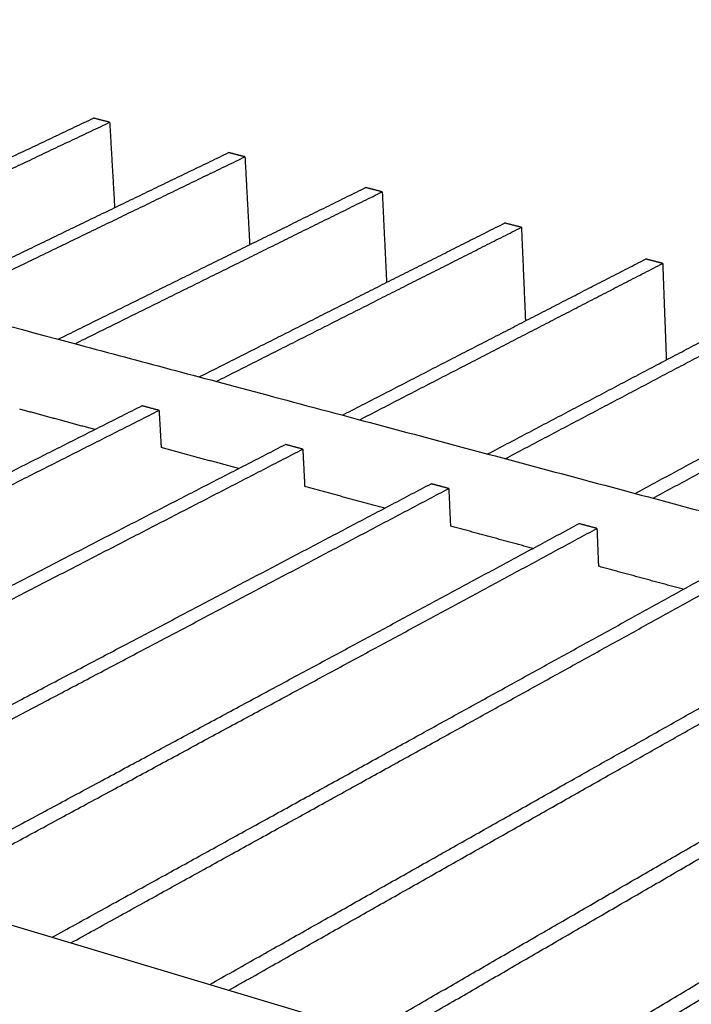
# Model space of a CAD drawing. Header units: millimetres. Extents: x 2538 to 24562, y 4449 to 23795.
# Tile 88 of 256: x 6445 to 6604, y 19062 to 19294. Entities that reach past the tile are written whole.
import ezdxf

# ---------------------------------------------------------------- set-up
doc = ezdxf.new("R2010")
doc.units = ezdxf.units.MM
doc.layers.add('Make2D$Visible$Curves', color=7, linetype='Continuous', true_color=0x000000)

msp = doc.modelspace()

# ---------------------------------------------------------------- linework, layer by layer
at = {"layer": 'Make2D$Visible$Curves', "color": 7, "lineweight": -3}
msp.add_line((5987.88, 19216.26), (6761.84, 18985.07), dxfattribs=at)
for points, weights in [([(6171.45, 19294.23), (6537.87, 19196.36), (6974.32, 19079.78)], [620.811148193, 571.016069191, 521.220990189]), ([(6388.84, 19236.17), (6426.17, 19253.83), (6462.4, 19270.97)], [677.721238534, 688.015545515, 698.309852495]), ([(6392.7, 19235.13), (6430, 19252.83), (6466.21, 19270)], [677.129860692, 687.424180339, 697.718499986]), ([(6466.21, 19270), (6464.3, 19270.48), (6462.4, 19270.97)], [697.718499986, 698.014176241, 698.309852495]), ([(6466.21, 19270), (6466.8, 19259.89), (6467.39, 19249.82)], [697.718499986, 698.844703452, 699.970906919]), ([(6421.21, 19227.52), (6458.32, 19245.44), (6494.33, 19262.83)], [672.793121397, 683.087518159, 693.381914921]), ([(6498.19, 19261.84), (6496.26, 19262.33), (6494.33, 19262.83)], [692.790562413, 693.086238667, 693.381914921]), ([(6425.12, 19226.47), (6462.21, 19244.42), (6498.19, 19261.84)], [672.201741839, 682.496152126, 692.790562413]), ([(6498.19, 19261.84), (6498.75, 19251.43), (6499.31, 19241.05)], [692.790562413, 693.944154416, 695.097746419]), ([(6454.05, 19218.75), (6490.94, 19236.93), (6526.72, 19254.57)], [667.865312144, 678.159644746, 688.453977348]), ([(6458.03, 19217.68), (6494.88, 19235.9), (6530.64, 19253.57)], [667.27381116, 677.568217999, 687.862624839]), ([(6530.64, 19253.57), (6528.68, 19254.07), (6526.72, 19254.57)], [687.862624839, 688.158301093, 688.453977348]), ([(6530.64, 19253.57), (6531.16, 19242.84), (6531.67, 19232.14)], [687.862624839, 689.044959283, 690.227293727]), ([(6487.39, 19209.84), (6524.03, 19228.29), (6559.58, 19246.19)], [662.937298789, 673.231669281, 683.526039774]), ([(6563.55, 19245.18), (6561.56, 19245.68), (6559.58, 19246.19)], [682.934687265, 683.230363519, 683.526039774]), ([(6491.42, 19208.76), (6528.04, 19227.25), (6563.55, 19245.18)], [662.345889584, 672.640288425, 682.934687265]), ([(6563.55, 19245.18), (6564.03, 19234.11), (6564.5, 19223.07)], [682.934687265, 684.147233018, 685.359778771]), ([(6521.22, 19200.8), (6557.62, 19219.53), (6592.91, 19237.69)], [658.009457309, 668.303779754, 678.5981022]), ([(6596.94, 19236.66), (6594.92, 19237.18), (6592.91, 19237.69)], [678.006749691, 678.302425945, 678.5981022]), ([(6525.32, 19199.71), (6561.68, 19218.47), (6596.94, 19236.66)], [657.418012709, 667.7123812, 678.006749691]), ([(6596.94, 19236.66), (6597.37, 19225.24), (6597.8, 19213.85)], [678.006749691, 679.251091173, 680.495432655]), ([(6555.57, 19191.63), (6591.7, 19210.64), (6626.73, 19229.07)], [653.081538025, 663.375851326, 673.670164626]), ([(6559.73, 19190.52), (6595.83, 19209.56), (6630.82, 19228.02)], [652.489926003, 662.78436906, 673.078812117]), ([(6590.44, 19182.32), (6626.29, 19201.61), (6661.05, 19220.32)], [648.153362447, 658.44779475, 668.742227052]), ([(6594.66, 19181.19), (6630.48, 19200.52), (6665.2, 19219.26)], [647.562125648, 657.856500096, 668.150874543]), ([(6309.4, 19120.22), (6394.33, 19162.98), (6473.83, 19203.02)], [617.105681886, 638.157207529, 659.208733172]), ([(6313.56, 19118.98), (6398.43, 19161.82), (6477.88, 19201.93)], [616.514417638, 637.56589915, 658.617380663]), ([(6462.7, 19197.41), (6453.8, 19199.82), (6444.94, 19202.22)], [661.852835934, 663.165601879, 664.478367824]), ([(6477.88, 19201.93), (6475.85, 19202.47), (6473.83, 19203.02)], [658.617380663, 658.913056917, 659.208733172]), ([(6477.88, 19201.93), (6478.13, 19197.54), (6478.38, 19193.15)], [658.617380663, 659.083907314, 659.550433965]), ([(6344.34, 19109.79), (6428.76, 19153.23), (6507.76, 19193.88)], [612.177939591, 633.229367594, 654.280795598]), ([(6348.57, 19108.52), (6432.93, 19152.05), (6511.86, 19192.77)], [611.586492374, 632.637967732, 653.689443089]), ([(6496.69, 19188.18), (6487.52, 19190.67), (6478.38, 19193.15)], [656.882298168, 658.216370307, 659.550442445]), ([(6511.86, 19192.77), (6509.81, 19193.32), (6507.76, 19193.88)], [653.689443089, 653.985119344, 654.280795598]), ([(6511.86, 19192.77), (6512.09, 19188.35), (6512.32, 19183.94)], [653.689443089, 654.15596974, 654.622496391]), ([(6379.84, 19099.18), (6463.74, 19143.32), (6542.2, 19184.6)], [607.249860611, 628.301359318, 649.352858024]), ([(6384.14, 19097.9), (6467.97, 19142.12), (6546.37, 19183.47)], [606.65868252, 627.710094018, 648.761505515]), ([(6531.21, 19178.82), (6521.75, 19181.38), (6512.32, 19183.94)], [651.911777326, 653.267133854, 654.622490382]), ([(6546.37, 19183.47), (6544.28, 19184.04), (6542.2, 19184.6)], [648.761505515, 649.05718177, 649.352858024]), ([(6546.37, 19183.47), (6546.57, 19179.03), (6546.78, 19174.59)], [648.761505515, 649.228032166, 649.694558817]), ([(6415.92, 19088.4), (6499.27, 19133.25), (6577.17, 19175.18)], [602.322003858, 623.373462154, 644.42492045]), ([(6420.29, 19087.1), (6503.57, 19132.04), (6581.4, 19174.04)], [601.730664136, 622.782116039, 643.833567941]), ([(6566.26, 19169.31), (6556.5, 19171.96), (6546.78, 19174.59)], [646.941205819, 648.317992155, 649.694778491]), ([(6581.4, 19174.04), (6579.28, 19174.61), (6577.17, 19175.18)], [643.833567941, 644.129244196, 644.42492045]), ([(6581.4, 19174.04), (6581.58, 19169.56), (6581.76, 19165.1)], [643.833567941, 644.300094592, 644.766621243]), ([(6452.6, 19077.45), (6535.36, 19123.03), (6612.67, 19165.61)], [597.394133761, 618.445558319, 639.496982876]), ([(6601.85, 19159.65), (6591.79, 19162.38), (6581.76, 19165.1)], [641.970572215, 643.368626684, 644.766681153]), ([(6457.04, 19076.12), (6539.73, 19121.79), (6616.97, 19164.45)], [596.802782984, 617.854206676, 638.905630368]), ([(6489.89, 19066.31), (6572.04, 19112.64), (6648.73, 19155.9)], [592.466024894, 613.517535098, 634.569045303]), ([(6494.41, 19064.96), (6576.48, 19111.38), (6653.1, 19154.72)], [591.874809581, 612.926251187, 633.977692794]), ([(6527.8, 19054.98), (6609.3, 19102.08), (6685.35, 19146.03)], [587.538192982, 608.589650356, 629.641107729]), ([(6532.4, 19053.61), (6613.82, 19100.8), (6689.79, 19144.83)], [586.94696048, 607.99835785, 629.04975522]), ([(6566.36, 19043.47), (6647.18, 19091.35), (6722.55, 19136.01)], [582.61016725, 603.661668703, 624.713170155]), ([(6571.03, 19042.07), (6651.77, 19090.05), (6727.06, 19134.79)], [582.018758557, 603.070288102, 624.121817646])]:
    msp.add_rational_spline(points, weights, degree=2, dxfattribs=at)

doc.saveas('drawing.dxf')
